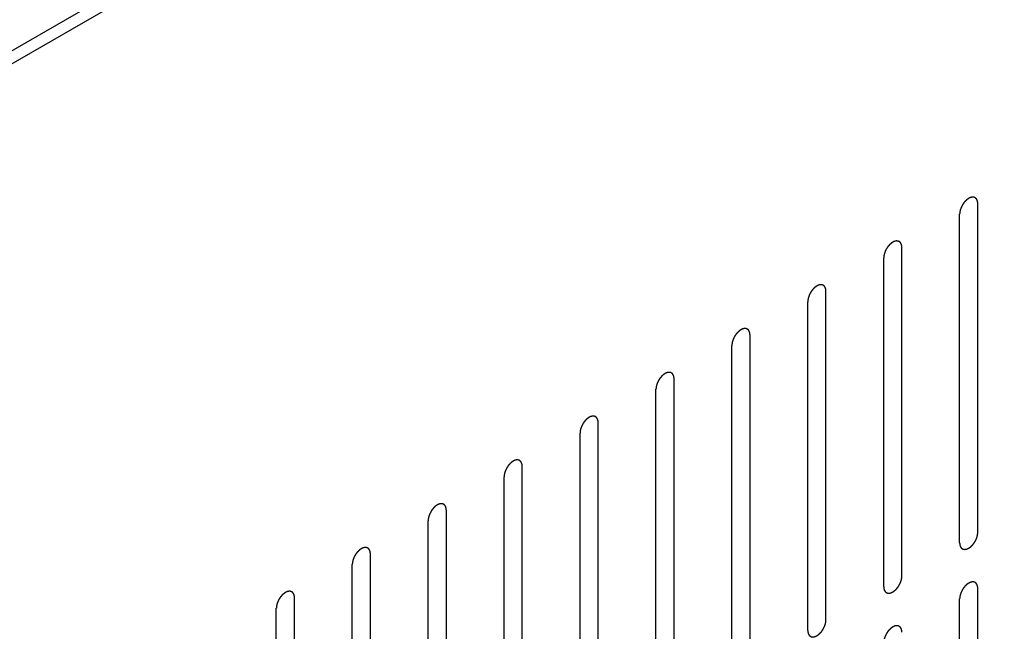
# Model space of a CAD drawing. Header units: inches. Extents: x 6 to 353, y 6 to 228.
# Tile 171 of 256: x 334.08 to 336.95, y 120.29 to 122.08. Entities that reach past the tile are written whole.
import ezdxf

# ---------------------------------------------------------------- set-up
doc = ezdxf.new("R2010")
doc.units = ezdxf.units.IN
doc.header["$LTSCALE"] = 19.946667
doc.header["$MEASUREMENT"] = 0
doc.linetypes.add('HIDDEN', pattern=[0.2, 0.1, -0.1])
doc.layers.get('0').update_dxf_attribs({"linetype": 'CONTINUOUS'})
doc.layers.add('DEFAULT_2', color=7, linetype='HIDDEN')

msp = doc.modelspace()

# ---------------------------------------------------------------- linework, layer by layer
at = {"color": 7, "linetype": 'Continuous'}
for p, q in [((345.5902, 128.6451), (331.6306, 120.5855)), ((345.6234, 128.6259), (331.6638, 120.5663))]:
    msp.add_line(p, q, dxfattribs=at)
at = {"layer": 'DEFAULT_2', "color": 7, "linetype": 'HIDDEN'}
for p, q in [((336.8699, 120.5791), (336.8699, 121.5385)), ((336.8168, 120.5485), (336.8168, 121.5079)), ((336.6485, 120.4514), (336.6485, 121.4107)), ((336.5955, 120.4207), (336.5955, 121.3801)), ((336.4272, 120.3236), (336.4272, 121.283)), ((336.3742, 120.293), (336.3742, 121.2523)), ((336.2059, 120.1958), (336.2059, 121.1552)), ((336.1529, 120.1652), (336.1529, 121.1246)), ((335.9846, 120.068), (335.9846, 121.0274)), ((335.9315, 120.0374), (335.9315, 120.9968)), ((335.7632, 119.9402), (335.7632, 120.8996)), ((335.7102, 119.9096), (335.7102, 120.869)), ((335.5419, 119.8125), (335.5419, 120.7718)), ((335.4889, 119.7818), (335.4889, 120.7412)), ((335.3206, 119.6847), (335.3206, 120.6441)), ((335.2676, 119.6541), (335.2676, 120.6134)), ((335.0993, 119.5569), (335.0993, 120.5163)), ((335.0462, 119.5263), (335.0462, 120.4857)), ((336.8699, 119.4564), (336.8699, 120.4158)), ((334.8779, 119.4291), (334.8779, 120.3885)), ((336.8168, 119.4258), (336.8168, 120.3852)), ((334.8249, 119.3985), (334.8249, 120.3579))]:
    msp.add_line(p, q, dxfattribs=at)
for points in [[(336.8699, 121.5385), (336.8698, 121.5395), (336.8696, 121.5409), (336.8695, 121.5425), (336.8694, 121.5434), (336.8694, 121.5438), (336.8694, 121.5442), (336.8693, 121.5445), (336.8691, 121.5449), (336.8689, 121.5456), (336.8686, 121.5466), (336.8683, 121.5476), (336.8681, 121.5483), (336.8679, 121.5487), (336.8679, 121.5491), (336.8677, 121.5493), (336.8675, 121.5496), (336.8671, 121.5502), (336.8666, 121.551), (336.8661, 121.5518), (336.8658, 121.5524), (336.8656, 121.5527), (336.8654, 121.5529), (336.8652, 121.5531), (336.8649, 121.5533), (336.8645, 121.5537), (336.8638, 121.5543), (336.8631, 121.5549), (336.8626, 121.5553), (336.8623, 121.5555), (336.8621, 121.5557), (336.8618, 121.5558), (336.8615, 121.5559), (336.8609, 121.5561), (336.8601, 121.5564), (336.8593, 121.5567), (336.8587, 121.557), (336.8583, 121.5571), (336.8581, 121.5572), (336.8578, 121.5572), (336.8574, 121.5572), (336.8568, 121.5572), (336.8558, 121.5573), (336.8549, 121.5573), (336.8542, 121.5573), (336.8538, 121.5573), (336.8535, 121.5574), (336.8532, 121.5573), (336.8528, 121.5572), (336.8521, 121.557), (336.8511, 121.5568), (336.85, 121.5566), (336.8493, 121.5564), (336.8489, 121.5563), (336.8486, 121.5563), (336.8483, 121.5561), (336.8478, 121.5559), (336.8473, 121.5557), (336.8466, 121.5553), (336.8457, 121.5549), (336.8449, 121.5545), (336.8441, 121.5542), (336.8437, 121.554), (336.8433, 121.5539), (336.843, 121.5536), (336.8426, 121.5533), (336.8418, 121.5528), (336.8408, 121.5521), (336.8397, 121.5513), (336.8388, 121.5507), (336.8382, 121.5503), (336.8376, 121.5497), (336.8367, 121.5489), (336.8357, 121.548), (336.8347, 121.547), (336.8339, 121.5463), (336.8332, 121.5457), (336.8327, 121.545), (336.8319, 121.5441), (336.831, 121.543), (336.83, 121.5418), (336.8292, 121.5409), (336.8286, 121.5403), (336.8282, 121.5395), (336.8275, 121.5384), (336.8266, 121.5371), (336.8258, 121.5359), (336.8251, 121.5348), (336.8246, 121.5341), (336.8242, 121.5332), (336.8236, 121.5321), (336.823, 121.5308), (336.8223, 121.5294), (336.8217, 121.5283), (336.8213, 121.5275), (336.821, 121.5267), (336.8206, 121.5256), (336.8201, 121.5242), (336.8196, 121.5228), (336.8192, 121.5217), (336.8188, 121.5208), (336.8187, 121.52), (336.8184, 121.5189), (336.8181, 121.5176), (336.8178, 121.5162), (336.8175, 121.5151), (336.8173, 121.5143), (336.8173, 121.5135), (336.8172, 121.5124), (336.817, 121.5106), (336.8169, 121.509), (336.8168, 121.5079)], [(336.6485, 121.4107), (336.6484, 121.4117), (336.6483, 121.4131), (336.6482, 121.4148), (336.6481, 121.4156), (336.6481, 121.416), (336.648, 121.4164), (336.6479, 121.4167), (336.6478, 121.4171), (336.6476, 121.4178), (336.6473, 121.4188), (336.647, 121.4198), (336.6468, 121.4206), (336.6466, 121.421), (336.6465, 121.4213), (336.6464, 121.4215), (336.6462, 121.4218), (336.6458, 121.4224), (336.6453, 121.4232), (336.6448, 121.424), (336.6445, 121.4246), (336.6443, 121.4249), (336.6441, 121.4252), (336.6439, 121.4253), (336.6436, 121.4255), (336.6431, 121.4259), (336.6424, 121.4265), (336.6417, 121.4271), (336.6413, 121.4275), (336.641, 121.4277), (336.6408, 121.4279), (336.6405, 121.428), (336.6402, 121.4281), (336.6396, 121.4283), (336.6388, 121.4287), (336.6379, 121.429), (336.6374, 121.4292), (336.637, 121.4293), (336.6368, 121.4294), (336.6365, 121.4294), (336.6361, 121.4294), (336.6354, 121.4294), (336.6345, 121.4295), (336.6335, 121.4295), (336.6329, 121.4296), (336.6325, 121.4296), (336.6322, 121.4296), (336.6319, 121.4295), (336.6315, 121.4294), (336.6308, 121.4293), (336.6297, 121.429), (336.6287, 121.4288), (336.628, 121.4286), (336.6276, 121.4285), (336.6273, 121.4285), (336.6269, 121.4283), (336.6265, 121.4281), (336.6259, 121.4279), (336.6253, 121.4276), (336.6244, 121.4272), (336.6235, 121.4268), (336.6228, 121.4264), (336.6223, 121.4262), (336.622, 121.4261), (336.6217, 121.4258), (336.6213, 121.4255), (336.6205, 121.425), (336.6194, 121.4243), (336.6184, 121.4235), (336.6175, 121.4229), (336.6169, 121.4225), (336.6162, 121.4219), (336.6154, 121.4212), (336.6144, 121.4202), (336.6134, 121.4193), (336.6125, 121.4185), (336.6119, 121.4179), (336.6113, 121.4172), (336.6106, 121.4163), (336.6096, 121.4152), (336.6087, 121.4141), (336.6079, 121.4131), (336.6073, 121.4125), (336.6068, 121.4117), (336.6062, 121.4107), (336.6053, 121.4094), (336.6045, 121.4081), (336.6038, 121.407), (336.6032, 121.4063), (336.6029, 121.4054), (336.6023, 121.4044), (336.6016, 121.403), (336.6009, 121.4016), (336.6004, 121.4006), (336.6, 121.3998), (336.5997, 121.3989), (336.5993, 121.3978), (336.5988, 121.3964), (336.5982, 121.395), (336.5979, 121.3939), (336.5975, 121.3931), (336.5974, 121.3922), (336.5971, 121.3911), (336.5968, 121.3898), (336.5965, 121.3884), (336.5962, 121.3873), (336.596, 121.3865), (336.596, 121.3857), (336.5959, 121.3846), (336.5957, 121.3828), (336.5956, 121.3812), (336.5955, 121.3801)], [(336.4272, 121.283), (336.4271, 121.2839), (336.427, 121.2853), (336.4269, 121.287), (336.4268, 121.2878), (336.4267, 121.2883), (336.4267, 121.2886), (336.4266, 121.2889), (336.4265, 121.2893), (336.4263, 121.29), (336.426, 121.2911), (336.4256, 121.2921), (336.4254, 121.2928), (336.4253, 121.2932), (336.4252, 121.2935), (336.4251, 121.2937), (336.4249, 121.294), (336.4245, 121.2946), (336.424, 121.2954), (336.4235, 121.2962), (336.4231, 121.2968), (336.4229, 121.2971), (336.4228, 121.2974), (336.4226, 121.2975), (336.4223, 121.2978), (336.4218, 121.2982), (336.4211, 121.2987), (336.4204, 121.2993), (336.4199, 121.2997), (336.4196, 121.3), (336.4195, 121.3002), (336.4192, 121.3002), (336.4189, 121.3004), (336.4183, 121.3006), (336.4174, 121.3009), (336.4166, 121.3012), (336.416, 121.3014), (336.4157, 121.3015), (336.4155, 121.3016), (336.4152, 121.3016), (336.4148, 121.3016), (336.4141, 121.3017), (336.4132, 121.3017), (336.4122, 121.3017), (336.4115, 121.3018), (336.4112, 121.3018), (336.4109, 121.3018), (336.4106, 121.3017), (336.4102, 121.3016), (336.4094, 121.3015), (336.4084, 121.3013), (336.4074, 121.301), (336.4067, 121.3009), (336.4062, 121.3008), (336.4059, 121.3007), (336.4056, 121.3005), (336.4052, 121.3003), (336.4046, 121.3001), (336.404, 121.2998), (336.4031, 121.2994), (336.4022, 121.299), (336.4015, 121.2986), (336.401, 121.2984), (336.4007, 121.2983), (336.4004, 121.298), (336.3999, 121.2978), (336.3992, 121.2972), (336.3981, 121.2965), (336.397, 121.2958), (336.3962, 121.2952), (336.3955, 121.2948), (336.3949, 121.2941), (336.3941, 121.2934), (336.3931, 121.2924), (336.392, 121.2915), (336.3912, 121.2907), (336.3906, 121.2902), (336.39, 121.2894), (336.3893, 121.2885), (336.3883, 121.2874), (336.3873, 121.2863), (336.3866, 121.2854), (336.386, 121.2847), (336.3855, 121.2839), (336.3848, 121.2829), (336.384, 121.2816), (336.3831, 121.2803), (336.3825, 121.2793), (336.3819, 121.2785), (336.3815, 121.2777), (336.381, 121.2766), (336.3803, 121.2752), (336.3796, 121.2739), (336.3791, 121.2728), (336.3786, 121.272), (336.3784, 121.2711), (336.3779, 121.27), (336.3774, 121.2686), (336.3769, 121.2672), (336.3765, 121.2661), (336.3762, 121.2653), (336.376, 121.2645), (336.3758, 121.2634), (336.3755, 121.262), (336.3751, 121.2606), (336.3749, 121.2595), (336.3747, 121.2587), (336.3746, 121.2579), (336.3745, 121.2568), (336.3744, 121.255), (336.3743, 121.2534), (336.3742, 121.2523)], [(336.2059, 121.1552), (336.2058, 121.1561), (336.2057, 121.1575), (336.2055, 121.1592), (336.2055, 121.16), (336.2054, 121.1605), (336.2054, 121.1609), (336.2053, 121.1611), (336.2052, 121.1616), (336.2049, 121.1623), (336.2046, 121.1633), (336.2043, 121.1643), (336.2041, 121.165), (336.204, 121.1654), (336.2039, 121.1657), (336.2037, 121.1659), (336.2035, 121.1663), (336.2032, 121.1668), (336.2027, 121.1676), (336.2022, 121.1684), (336.2018, 121.169), (336.2016, 121.1693), (336.2015, 121.1696), (336.2012, 121.1697), (336.201, 121.17), (336.2005, 121.1704), (336.1998, 121.171), (336.1991, 121.1715), (336.1986, 121.1719), (336.1983, 121.1722), (336.1981, 121.1724), (336.1979, 121.1724), (336.1975, 121.1726), (336.197, 121.1728), (336.1961, 121.1731), (336.1953, 121.1734), (336.1947, 121.1736), (336.1944, 121.1737), (336.1941, 121.1739), (336.1938, 121.1738), (336.1935, 121.1739), (336.1928, 121.1739), (336.1918, 121.1739), (336.1909, 121.174), (336.1902, 121.174), (336.1898, 121.174), (336.1896, 121.174), (336.1892, 121.174), (336.1888, 121.1739), (336.1881, 121.1737), (336.1871, 121.1735), (336.1861, 121.1732), (336.1853, 121.1731), (336.1849, 121.173), (336.1846, 121.1729), (336.1843, 121.1728), (336.1838, 121.1726), (336.1833, 121.1723), (336.1826, 121.172), (336.1818, 121.1716), (336.1809, 121.1712), (336.1801, 121.1709), (336.1797, 121.1706), (336.1794, 121.1705), (336.179, 121.1703), (336.1786, 121.17), (336.1779, 121.1695), (336.1768, 121.1687), (336.1757, 121.168), (336.1749, 121.1674), (336.1742, 121.167), (336.1736, 121.1664), (336.1728, 121.1656), (336.1717, 121.1646), (336.1707, 121.1637), (336.1699, 121.1629), (336.1693, 121.1624), (336.1687, 121.1617), (336.1679, 121.1608), (336.167, 121.1596), (336.166, 121.1585), (336.1653, 121.1576), (336.1647, 121.1569), (336.1642, 121.1561), (336.1635, 121.1551), (336.1627, 121.1538), (336.1618, 121.1525), (336.1611, 121.1515), (336.1606, 121.1507), (336.1602, 121.1499), (336.1597, 121.1488), (336.159, 121.1474), (336.1583, 121.1461), (336.1578, 121.145), (336.1573, 121.1442), (336.157, 121.1434), (336.1566, 121.1422), (336.1561, 121.1408), (336.1556, 121.1395), (336.1552, 121.1383), (336.1549, 121.1375), (336.1547, 121.1367), (336.1544, 121.1356), (336.1541, 121.1342), (336.1538, 121.1328), (336.1536, 121.1317), (336.1533, 121.1309), (336.1533, 121.1301), (336.1532, 121.1291), (336.1531, 121.1272), (336.1529, 121.1256), (336.1529, 121.1246)], [(335.9846, 121.0274), (335.9845, 121.0283), (335.9844, 121.0298), (335.9842, 121.0314), (335.9841, 121.0322), (335.9841, 121.0327), (335.9841, 121.0331), (335.984, 121.0334), (335.9838, 121.0338), (335.9836, 121.0345), (335.9833, 121.0355), (335.983, 121.0365), (335.9828, 121.0372), (335.9827, 121.0376), (335.9826, 121.0379), (335.9824, 121.0382), (335.9822, 121.0385), (335.9819, 121.039), (335.9813, 121.0399), (335.9808, 121.0407), (335.9805, 121.0412), (335.9803, 121.0415), (335.9801, 121.0418), (335.9799, 121.042), (335.9796, 121.0422), (335.9792, 121.0426), (335.9785, 121.0432), (335.9778, 121.0438), (335.9773, 121.0442), (335.977, 121.0444), (335.9768, 121.0446), (335.9765, 121.0447), (335.9762, 121.0448), (335.9756, 121.045), (335.9748, 121.0453), (335.974, 121.0456), (335.9734, 121.0458), (335.973, 121.046), (335.9728, 121.0461), (335.9725, 121.0461), (335.9721, 121.0461), (335.9715, 121.0461), (335.9705, 121.0462), (335.9696, 121.0462), (335.9689, 121.0462), (335.9685, 121.0462), (335.9682, 121.0463), (335.9679, 121.0462), (335.9675, 121.0461), (335.9668, 121.0459), (335.9658, 121.0457), (335.9647, 121.0455), (335.964, 121.0453), (335.9636, 121.0452), (335.9633, 121.0452), (335.963, 121.045), (335.9625, 121.0448), (335.962, 121.0445), (335.9613, 121.0442), (335.9604, 121.0438), (335.9596, 121.0434), (335.9588, 121.0431), (335.9584, 121.0429), (335.958, 121.0427), (335.9577, 121.0425), (335.9573, 121.0422), (335.9565, 121.0417), (335.9555, 121.0409), (335.9544, 121.0402), (335.9535, 121.0396), (335.9529, 121.0392), (335.9523, 121.0386), (335.9514, 121.0378), (335.9504, 121.0369), (335.9494, 121.0359), (335.9486, 121.0351), (335.9479, 121.0346), (335.9474, 121.0339), (335.9466, 121.033), (335.9457, 121.0318), (335.9447, 121.0307), (335.9439, 121.0298), (335.9434, 121.0292), (335.9429, 121.0283), (335.9422, 121.0273), (335.9413, 121.026), (335.9405, 121.0247), (335.9398, 121.0237), (335.9393, 121.0229), (335.9389, 121.0221), (335.9383, 121.021), (335.9377, 121.0197), (335.937, 121.0183), (335.9364, 121.0172), (335.936, 121.0164), (335.9357, 121.0156), (335.9353, 121.0145), (335.9348, 121.0131), (335.9343, 121.0117), (335.9339, 121.0106), (335.9335, 121.0097), (335.9334, 121.0089), (335.9331, 121.0078), (335.9328, 121.0064), (335.9325, 121.0051), (335.9323, 121.004), (335.932, 121.0031), (335.932, 121.0023), (335.9319, 121.0013), (335.9318, 120.9994), (335.9316, 120.9978), (335.9315, 120.9968)], [(335.7632, 120.8996), (335.7632, 120.9006), (335.763, 120.902), (335.7629, 120.9036), (335.7628, 120.9045), (335.7628, 120.9049), (335.7628, 120.9053), (335.7626, 120.9056), (335.7625, 120.906), (335.7623, 120.9067), (335.762, 120.9077), (335.7617, 120.9087), (335.7615, 120.9094), (335.7613, 120.9098), (335.7613, 120.9102), (335.7611, 120.9104), (335.7609, 120.9107), (335.7605, 120.9113), (335.76, 120.9121), (335.7595, 120.9129), (335.7592, 120.9134), (335.759, 120.9138), (335.7588, 120.914), (335.7586, 120.9142), (335.7583, 120.9144), (335.7578, 120.9148), (335.7571, 120.9154), (335.7564, 120.916), (335.756, 120.9164), (335.7557, 120.9166), (335.7555, 120.9168), (335.7552, 120.9169), (335.7549, 120.917), (335.7543, 120.9172), (335.7535, 120.9175), (335.7526, 120.9178), (335.7521, 120.9181), (335.7517, 120.9182), (335.7515, 120.9183), (335.7512, 120.9183), (335.7508, 120.9183), (335.7501, 120.9183), (335.7492, 120.9184), (335.7482, 120.9184), (335.7476, 120.9184), (335.7472, 120.9184), (335.7469, 120.9185), (335.7466, 120.9184), (335.7462, 120.9183), (335.7455, 120.9181), (335.7444, 120.9179), (335.7434, 120.9177), (335.7427, 120.9175), (335.7423, 120.9174), (335.742, 120.9174), (335.7416, 120.9172), (335.7412, 120.917), (335.7407, 120.9167), (335.74, 120.9164), (335.7391, 120.916), (335.7383, 120.9156), (335.7375, 120.9153), (335.7371, 120.9151), (335.7367, 120.915), (335.7364, 120.9147), (335.736, 120.9144), (335.7352, 120.9139), (335.7341, 120.9132), (335.7331, 120.9124), (335.7322, 120.9118), (335.7316, 120.9114), (335.731, 120.9108), (335.7301, 120.91), (335.7291, 120.9091), (335.7281, 120.9081), (335.7272, 120.9074), (335.7266, 120.9068), (335.7261, 120.9061), (335.7253, 120.9052), (335.7243, 120.9041), (335.7234, 120.9029), (335.7226, 120.902), (335.722, 120.9014), (335.7215, 120.9006), (335.7209, 120.8995), (335.72, 120.8982), (335.7192, 120.897), (335.7185, 120.8959), (335.7179, 120.8952), (335.7176, 120.8943), (335.717, 120.8932), (335.7163, 120.8919), (335.7156, 120.8905), (335.7151, 120.8894), (335.7147, 120.8886), (335.7144, 120.8878), (335.714, 120.8867), (335.7135, 120.8853), (335.713, 120.8839), (335.7126, 120.8828), (335.7122, 120.8819), (335.7121, 120.8811), (335.7118, 120.88), (335.7115, 120.8787), (335.7112, 120.8773), (335.7109, 120.8762), (335.7107, 120.8754), (335.7107, 120.8746), (335.7106, 120.8735), (335.7104, 120.8717), (335.7103, 120.8701), (335.7102, 120.869)], [(335.5419, 120.7718), (335.5418, 120.7728), (335.5417, 120.7742), (335.5416, 120.7758), (335.5415, 120.7767), (335.5414, 120.7771), (335.5414, 120.7775), (335.5413, 120.7778), (335.5412, 120.7782), (335.541, 120.7789), (335.5407, 120.7799), (335.5403, 120.7809), (335.5401, 120.7817), (335.54, 120.782), (335.5399, 120.7824), (335.5398, 120.7826), (335.5396, 120.7829), (335.5392, 120.7835), (335.5387, 120.7843), (335.5382, 120.7851), (335.5378, 120.7857), (335.5376, 120.786), (335.5375, 120.7862), (335.5373, 120.7864), (335.537, 120.7866), (335.5365, 120.787), (335.5358, 120.7876), (335.5351, 120.7882), (335.5346, 120.7886), (335.5344, 120.7888), (335.5342, 120.789), (335.5339, 120.7891), (335.5336, 120.7892), (335.533, 120.7894), (335.5322, 120.7898), (335.5313, 120.7901), (335.5307, 120.7903), (335.5304, 120.7904), (335.5302, 120.7905), (335.5299, 120.7905), (335.5295, 120.7905), (335.5288, 120.7905), (335.5279, 120.7906), (335.5269, 120.7906), (335.5263, 120.7907), (335.5259, 120.7907), (335.5256, 120.7907), (335.5253, 120.7906), (335.5249, 120.7905), (335.5241, 120.7904), (335.5231, 120.7901), (335.5221, 120.7899), (335.5214, 120.7897), (335.5209, 120.7896), (335.5206, 120.7896), (335.5203, 120.7894), (335.5199, 120.7892), (335.5193, 120.789), (335.5187, 120.7887), (335.5178, 120.7883), (335.5169, 120.7879), (335.5162, 120.7875), (335.5157, 120.7873), (335.5154, 120.7872), (335.5151, 120.7869), (335.5146, 120.7866), (335.5139, 120.7861), (335.5128, 120.7854), (335.5118, 120.7846), (335.5109, 120.784), (335.5102, 120.7836), (335.5096, 120.783), (335.5088, 120.7823), (335.5078, 120.7813), (335.5067, 120.7804), (335.5059, 120.7796), (335.5053, 120.779), (335.5047, 120.7783), (335.504, 120.7774), (335.503, 120.7763), (335.5021, 120.7752), (335.5013, 120.7742), (335.5007, 120.7736), (335.5002, 120.7728), (335.4995, 120.7718), (335.4987, 120.7705), (335.4978, 120.7692), (335.4972, 120.7681), (335.4966, 120.7674), (335.4962, 120.7665), (335.4957, 120.7655), (335.495, 120.7641), (335.4943, 120.7627), (335.4938, 120.7617), (335.4933, 120.7609), (335.4931, 120.76), (335.4926, 120.7589), (335.4921, 120.7575), (335.4916, 120.7561), (335.4912, 120.755), (335.4909, 120.7542), (335.4907, 120.7533), (335.4905, 120.7522), (335.4902, 120.7509), (335.4898, 120.7495), (335.4896, 120.7484), (335.4894, 120.7476), (335.4894, 120.7468), (335.4892, 120.7457), (335.4891, 120.7439), (335.489, 120.7423), (335.4889, 120.7412)], [(335.3206, 120.6441), (335.3205, 120.645), (335.3204, 120.6464), (335.3202, 120.6481), (335.3202, 120.6489), (335.3201, 120.6494), (335.3201, 120.6497), (335.32, 120.65), (335.3199, 120.6504), (335.3196, 120.6511), (335.3193, 120.6521), (335.319, 120.6532), (335.3188, 120.6539), (335.3187, 120.6543), (335.3186, 120.6546), (335.3184, 120.6548), (335.3182, 120.6551), (335.3179, 120.6557), (335.3174, 120.6565), (335.3169, 120.6573), (335.3165, 120.6579), (335.3163, 120.6582), (335.3162, 120.6585), (335.3159, 120.6586), (335.3157, 120.6589), (335.3152, 120.6593), (335.3145, 120.6598), (335.3138, 120.6604), (335.3133, 120.6608), (335.313, 120.661), (335.3128, 120.6613), (335.3126, 120.6613), (335.3122, 120.6614), (335.3117, 120.6617), (335.3108, 120.662), (335.31, 120.6623), (335.3094, 120.6625), (335.3091, 120.6626), (335.3088, 120.6627), (335.3085, 120.6627), (335.3082, 120.6627), (335.3075, 120.6628), (335.3065, 120.6628), (335.3056, 120.6628), (335.3049, 120.6629), (335.3045, 120.6629), (335.3043, 120.6629), (335.304, 120.6628), (335.3035, 120.6627), (335.3028, 120.6626), (335.3018, 120.6624), (335.3008, 120.6621), (335.3, 120.662), (335.2996, 120.6619), (335.2993, 120.6618), (335.299, 120.6616), (335.2986, 120.6614), (335.298, 120.6612), (335.2974, 120.6609), (335.2965, 120.6605), (335.2956, 120.6601), (335.2948, 120.6597), (335.2944, 120.6595), (335.2941, 120.6594), (335.2938, 120.6591), (335.2933, 120.6589), (335.2926, 120.6583), (335.2915, 120.6576), (335.2904, 120.6569), (335.2896, 120.6563), (335.2889, 120.6559), (335.2883, 120.6552), (335.2875, 120.6545), (335.2864, 120.6535), (335.2854, 120.6526), (335.2846, 120.6518), (335.284, 120.6513), (335.2834, 120.6505), (335.2826, 120.6496), (335.2817, 120.6485), (335.2807, 120.6474), (335.28, 120.6465), (335.2794, 120.6458), (335.2789, 120.645), (335.2782, 120.644), (335.2774, 120.6427), (335.2765, 120.6414), (335.2758, 120.6404), (335.2753, 120.6396), (335.2749, 120.6388), (335.2744, 120.6377), (335.2737, 120.6363), (335.273, 120.635), (335.2725, 120.6339), (335.272, 120.6331), (335.2717, 120.6322), (335.2713, 120.6311), (335.2708, 120.6297), (335.2703, 120.6283), (335.2699, 120.6272), (335.2696, 120.6264), (335.2694, 120.6256), (335.2691, 120.6245), (335.2688, 120.6231), (335.2685, 120.6217), (335.2683, 120.6206), (335.268, 120.6198), (335.268, 120.619), (335.2679, 120.6179), (335.2678, 120.6161), (335.2676, 120.6145), (335.2676, 120.6134)], [(336.8168, 120.5485), (336.8169, 120.5476), (336.817, 120.5462), (336.8172, 120.5445), (336.8173, 120.5437), (336.8173, 120.5432), (336.8173, 120.5428), (336.8174, 120.5426), (336.8175, 120.5422), (336.8178, 120.5414), (336.8181, 120.5404), (336.8184, 120.5394), (336.8186, 120.5387), (336.8187, 120.5383), (336.8188, 120.538), (336.819, 120.5378), (336.8192, 120.5374), (336.8195, 120.5369), (336.82, 120.5361), (336.8205, 120.5353), (336.8209, 120.5347), (336.8211, 120.5344), (336.8212, 120.5341), (336.8215, 120.534), (336.8217, 120.5337), (336.8222, 120.5333), (336.8229, 120.5327), (336.8236, 120.5322), (336.8241, 120.5318), (336.8244, 120.5315), (336.8246, 120.5313), (336.8248, 120.5313), (336.8252, 120.5311), (336.8258, 120.5309), (336.8266, 120.5306), (336.8274, 120.5303), (336.828, 120.5301), (336.8283, 120.53), (336.8286, 120.5298), (336.8289, 120.5299), (336.8293, 120.5298), (336.8299, 120.5298), (336.8309, 120.5298), (336.8318, 120.5297), (336.8325, 120.5297), (336.8329, 120.5297), (336.8331, 120.5297), (336.8335, 120.5298), (336.8339, 120.5298), (336.8346, 120.53), (336.8356, 120.5302), (336.8367, 120.5305), (336.8374, 120.5306), (336.8378, 120.5307), (336.8381, 120.5308), (336.8384, 120.5309), (336.8389, 120.5311), (336.8394, 120.5314), (336.8401, 120.5317), (336.8409, 120.5321), (336.8418, 120.5325), (336.8426, 120.5329), (336.843, 120.5331), (336.8433, 120.5332), (336.8437, 120.5334), (336.8441, 120.5337), (336.8448, 120.5342), (336.8459, 120.535), (336.847, 120.5357), (336.8478, 120.5363), (336.8485, 120.5367), (336.8491, 120.5373), (336.8499, 120.5381), (336.851, 120.5391), (336.852, 120.54), (336.8528, 120.5408), (336.8535, 120.5413), (336.854, 120.542), (336.8548, 120.5429), (336.8557, 120.5441), (336.8567, 120.5452), (336.8574, 120.5461), (336.858, 120.5468), (336.8585, 120.5476), (336.8592, 120.5486), (336.86, 120.5499), (336.8609, 120.5512), (336.8616, 120.5522), (336.8621, 120.553), (336.8625, 120.5538), (336.8631, 120.5549), (336.8637, 120.5563), (336.8644, 120.5576), (336.865, 120.5587), (336.8654, 120.5595), (336.8657, 120.5604), (336.8661, 120.5615), (336.8666, 120.5629), (336.8671, 120.5642), (336.8675, 120.5654), (336.8679, 120.5662), (336.868, 120.567), (336.8683, 120.5681), (336.8686, 120.5695), (336.8689, 120.5709), (336.8691, 120.572), (336.8694, 120.5728), (336.8694, 120.5736), (336.8695, 120.5746), (336.8696, 120.5765), (336.8698, 120.5781), (336.8699, 120.5791)], [(335.0993, 120.5163), (335.0992, 120.5172), (335.0991, 120.5186), (335.0989, 120.5203), (335.0988, 120.5211), (335.0988, 120.5216), (335.0988, 120.522), (335.0987, 120.5222), (335.0985, 120.5226), (335.0983, 120.5234), (335.098, 120.5244), (335.0977, 120.5254), (335.0975, 120.5261), (335.0974, 120.5265), (335.0973, 120.5268), (335.0971, 120.527), (335.0969, 120.5274), (335.0966, 120.5279), (335.0961, 120.5287), (335.0955, 120.5295), (335.0952, 120.5301), (335.095, 120.5304), (335.0949, 120.5307), (335.0946, 120.5308), (335.0944, 120.5311), (335.0939, 120.5315), (335.0932, 120.5321), (335.0925, 120.5326), (335.092, 120.533), (335.0917, 120.5333), (335.0915, 120.5335), (335.0912, 120.5335), (335.0909, 120.5337), (335.0903, 120.5339), (335.0895, 120.5342), (335.0887, 120.5345), (335.0881, 120.5347), (335.0878, 120.5348), (335.0875, 120.535), (335.0872, 120.5349), (335.0868, 120.535), (335.0862, 120.535), (335.0852, 120.535), (335.0843, 120.5351), (335.0836, 120.5351), (335.0832, 120.5351), (335.0829, 120.5351), (335.0826, 120.535), (335.0822, 120.535), (335.0815, 120.5348), (335.0805, 120.5346), (335.0794, 120.5343), (335.0787, 120.5342), (335.0783, 120.5341), (335.078, 120.534), (335.0777, 120.5339), (335.0772, 120.5337), (335.0767, 120.5334), (335.076, 120.5331), (335.0752, 120.5327), (335.0743, 120.5323), (335.0735, 120.5319), (335.0731, 120.5317), (335.0728, 120.5316), (335.0724, 120.5314), (335.072, 120.5311), (335.0713, 120.5306), (335.0702, 120.5298), (335.0691, 120.5291), (335.0682, 120.5285), (335.0676, 120.5281), (335.067, 120.5275), (335.0662, 120.5267), (335.0651, 120.5257), (335.0641, 120.5248), (335.0633, 120.524), (335.0626, 120.5235), (335.0621, 120.5228), (335.0613, 120.5219), (335.0604, 120.5207), (335.0594, 120.5196), (335.0587, 120.5187), (335.0581, 120.518), (335.0576, 120.5172), (335.0569, 120.5162), (335.056, 120.5149), (335.0552, 120.5136), (335.0545, 120.5126), (335.054, 120.5118), (335.0536, 120.511), (335.053, 120.5099), (335.0524, 120.5085), (335.0517, 120.5072), (335.0511, 120.5061), (335.0507, 120.5053), (335.0504, 120.5044), (335.05, 120.5033), (335.0495, 120.5019), (335.049, 120.5006), (335.0486, 120.4994), (335.0482, 120.4986), (335.0481, 120.4978), (335.0478, 120.4967), (335.0475, 120.4953), (335.0472, 120.4939), (335.047, 120.4928), (335.0467, 120.492), (335.0467, 120.4912), (335.0466, 120.4902), (335.0465, 120.4883), (335.0463, 120.4867), (335.0462, 120.4857)], [(336.5955, 120.4207), (336.5956, 120.4198), (336.5957, 120.4184), (336.5959, 120.4167), (336.5959, 120.4159), (336.596, 120.4154), (336.596, 120.4151), (336.5961, 120.4148), (336.5962, 120.4144), (336.5964, 120.4137), (336.5968, 120.4127), (336.5971, 120.4116), (336.5973, 120.4109), (336.5974, 120.4105), (336.5975, 120.4102), (336.5977, 120.41), (336.5979, 120.4097), (336.5982, 120.4091), (336.5987, 120.4083), (336.5992, 120.4075), (336.5996, 120.4069), (336.5998, 120.4066), (336.5999, 120.4063), (336.6001, 120.4062), (336.6004, 120.4059), (336.6009, 120.4055), (336.6016, 120.405), (336.6023, 120.4044), (336.6028, 120.404), (336.6031, 120.4037), (336.6033, 120.4035), (336.6035, 120.4035), (336.6038, 120.4034), (336.6044, 120.4031), (336.6053, 120.4028), (336.6061, 120.4025), (336.6067, 120.4023), (336.607, 120.4022), (336.6073, 120.4021), (336.6076, 120.4021), (336.6079, 120.4021), (336.6086, 120.402), (336.6095, 120.402), (336.6105, 120.402), (336.6112, 120.4019), (336.6115, 120.4019), (336.6118, 120.4019), (336.6121, 120.402), (336.6125, 120.4021), (336.6133, 120.4022), (336.6143, 120.4024), (336.6153, 120.4027), (336.6161, 120.4028), (336.6165, 120.4029), (336.6168, 120.403), (336.6171, 120.4032), (336.6175, 120.4034), (336.6181, 120.4036), (336.6187, 120.4039), (336.6196, 120.4043), (336.6205, 120.4047), (336.6213, 120.4051), (336.6217, 120.4053), (336.622, 120.4054), (336.6223, 120.4057), (336.6228, 120.4059), (336.6235, 120.4065), (336.6246, 120.4072), (336.6257, 120.4079), (336.6265, 120.4085), (336.6272, 120.4089), (336.6278, 120.4096), (336.6286, 120.4103), (336.6296, 120.4113), (336.6307, 120.4122), (336.6315, 120.413), (336.6321, 120.4135), (336.6327, 120.4143), (336.6335, 120.4152), (336.6344, 120.4163), (336.6354, 120.4174), (336.6361, 120.4183), (336.6367, 120.419), (336.6372, 120.4198), (336.6379, 120.4208), (336.6387, 120.4221), (336.6396, 120.4234), (336.6402, 120.4244), (336.6408, 120.4252), (336.6412, 120.426), (336.6417, 120.4271), (336.6424, 120.4285), (336.6431, 120.4298), (336.6436, 120.4309), (336.6441, 120.4317), (336.6443, 120.4326), (336.6448, 120.4337), (336.6453, 120.4351), (336.6458, 120.4365), (336.6462, 120.4376), (336.6465, 120.4384), (336.6467, 120.4392), (336.6469, 120.4403), (336.6472, 120.4417), (336.6476, 120.4431), (336.6478, 120.4442), (336.648, 120.445), (336.6481, 120.4458), (336.6482, 120.4469), (336.6483, 120.4487), (336.6484, 120.4503), (336.6485, 120.4514)], [(336.8699, 120.4158), (336.8698, 120.4168), (336.8696, 120.4182), (336.8695, 120.4198), (336.8694, 120.4207), (336.8694, 120.4211), (336.8694, 120.4215), (336.8693, 120.4218), (336.8691, 120.4222), (336.8689, 120.4229), (336.8686, 120.4239), (336.8683, 120.4249), (336.8681, 120.4256), (336.8679, 120.426), (336.8679, 120.4264), (336.8677, 120.4266), (336.8675, 120.4269), (336.8671, 120.4275), (336.8666, 120.4283), (336.8661, 120.4291), (336.8658, 120.4297), (336.8656, 120.43), (336.8654, 120.4302), (336.8652, 120.4304), (336.8649, 120.4306), (336.8645, 120.431), (336.8638, 120.4316), (336.8631, 120.4322), (336.8626, 120.4326), (336.8623, 120.4328), (336.8621, 120.433), (336.8618, 120.4331), (336.8615, 120.4332), (336.8609, 120.4334), (336.8601, 120.4337), (336.8593, 120.4341), (336.8587, 120.4343), (336.8583, 120.4344), (336.8581, 120.4345), (336.8578, 120.4345), (336.8574, 120.4345), (336.8568, 120.4345), (336.8558, 120.4346), (336.8549, 120.4346), (336.8542, 120.4347), (336.8538, 120.4347), (336.8535, 120.4347), (336.8532, 120.4346), (336.8528, 120.4345), (336.8521, 120.4344), (336.8511, 120.4341), (336.85, 120.4339), (336.8493, 120.4337), (336.8489, 120.4336), (336.8486, 120.4336), (336.8483, 120.4334), (336.8478, 120.4332), (336.8473, 120.433), (336.8466, 120.4327), (336.8457, 120.4323), (336.8449, 120.4318), (336.8441, 120.4315), (336.8437, 120.4313), (336.8433, 120.4312), (336.843, 120.4309), (336.8426, 120.4306), (336.8418, 120.4301), (336.8408, 120.4294), (336.8397, 120.4286), (336.8388, 120.428), (336.8382, 120.4276), (336.8376, 120.427), (336.8367, 120.4263), (336.8357, 120.4253), (336.8347, 120.4243), (336.8339, 120.4236), (336.8332, 120.423), (336.8327, 120.4223), (336.8319, 120.4214), (336.831, 120.4203), (336.83, 120.4191), (336.8292, 120.4182), (336.8286, 120.4176), (336.8282, 120.4168), (336.8275, 120.4158), (336.8266, 120.4145), (336.8258, 120.4132), (336.8251, 120.4121), (336.8246, 120.4114), (336.8242, 120.4105), (336.8236, 120.4095), (336.823, 120.4081), (336.8223, 120.4067), (336.8217, 120.4057), (336.8213, 120.4048), (336.821, 120.404), (336.8206, 120.4029), (336.8201, 120.4015), (336.8196, 120.4001), (336.8192, 120.399), (336.8188, 120.3982), (336.8187, 120.3973), (336.8184, 120.3962), (336.8181, 120.3949), (336.8178, 120.3935), (336.8175, 120.3924), (336.8173, 120.3916), (336.8173, 120.3908), (336.8172, 120.3897), (336.817, 120.3879), (336.8169, 120.3863), (336.8168, 120.3852)], [(334.8779, 120.3885), (334.8779, 120.3894), (334.8777, 120.3909), (334.8776, 120.3925), (334.8775, 120.3933), (334.8775, 120.3938), (334.8775, 120.3942), (334.8773, 120.3945), (334.8772, 120.3949), (334.877, 120.3956), (334.8767, 120.3966), (334.8764, 120.3976), (334.8762, 120.3983), (334.876, 120.3987), (334.876, 120.399), (334.8758, 120.3993), (334.8756, 120.3996), (334.8752, 120.4001), (334.8747, 120.401), (334.8742, 120.4018), (334.8739, 120.4023), (334.8737, 120.4026), (334.8735, 120.4029), (334.8733, 120.4031), (334.873, 120.4033), (334.8725, 120.4037), (334.8718, 120.4043), (334.8712, 120.4049), (334.8707, 120.4053), (334.8704, 120.4055), (334.8702, 120.4057), (334.8699, 120.4058), (334.8696, 120.4059), (334.869, 120.4061), (334.8682, 120.4064), (334.8673, 120.4067), (334.8668, 120.4069), (334.8664, 120.4071), (334.8662, 120.4072), (334.8659, 120.4072), (334.8655, 120.4072), (334.8648, 120.4072), (334.8639, 120.4073), (334.8629, 120.4073), (334.8623, 120.4073), (334.8619, 120.4073), (334.8616, 120.4074), (334.8613, 120.4073), (334.8609, 120.4072), (334.8602, 120.407), (334.8591, 120.4068), (334.8581, 120.4066), (334.8574, 120.4064), (334.857, 120.4063), (334.8567, 120.4063), (334.8563, 120.4061), (334.8559, 120.4059), (334.8554, 120.4056), (334.8547, 120.4053), (334.8538, 120.4049), (334.853, 120.4045), (334.8522, 120.4042), (334.8518, 120.404), (334.8514, 120.4038), (334.8511, 120.4036), (334.8507, 120.4033), (334.8499, 120.4028), (334.8489, 120.402), (334.8478, 120.4013), (334.8469, 120.4007), (334.8463, 120.4003), (334.8457, 120.3997), (334.8448, 120.3989), (334.8438, 120.398), (334.8428, 120.397), (334.8419, 120.3962), (334.8413, 120.3957), (334.8408, 120.395), (334.84, 120.3941), (334.839, 120.3929), (334.8381, 120.3918), (334.8373, 120.3909), (334.8367, 120.3903), (334.8363, 120.3894), (334.8356, 120.3884), (334.8347, 120.3871), (334.8339, 120.3858), (334.8332, 120.3848), (334.8327, 120.384), (334.8323, 120.3832), (334.8317, 120.3821), (334.831, 120.3808), (334.8303, 120.3794), (334.8298, 120.3783), (334.8294, 120.3775), (334.8291, 120.3767), (334.8287, 120.3756), (334.8282, 120.3742), (334.8277, 120.3728), (334.8273, 120.3717), (334.8269, 120.3708), (334.8268, 120.37), (334.8265, 120.3689), (334.8262, 120.3675), (334.8259, 120.3662), (334.8256, 120.3651), (334.8254, 120.3642), (334.8254, 120.3634), (334.8253, 120.3624), (334.8251, 120.3605), (334.825, 120.3589), (334.8249, 120.3579)], [(336.3742, 120.293), (336.3743, 120.292), (336.3744, 120.2906), (336.3745, 120.289), (336.3746, 120.2881), (336.3747, 120.2877), (336.3747, 120.2873), (336.3748, 120.287), (336.3749, 120.2866), (336.3751, 120.2859), (336.3754, 120.2849), (336.3757, 120.2839), (336.376, 120.2831), (336.3761, 120.2828), (336.3762, 120.2824), (336.3763, 120.2822), (336.3765, 120.2819), (336.3769, 120.2813), (336.3774, 120.2805), (336.3779, 120.2797), (336.3783, 120.2791), (336.3785, 120.2788), (336.3786, 120.2786), (336.3788, 120.2784), (336.3791, 120.2782), (336.3796, 120.2778), (336.3803, 120.2772), (336.381, 120.2766), (336.3815, 120.2762), (336.3817, 120.276), (336.3819, 120.2758), (336.3822, 120.2757), (336.3825, 120.2756), (336.3831, 120.2754), (336.3839, 120.275), (336.3848, 120.2747), (336.3854, 120.2745), (336.3857, 120.2744), (336.3859, 120.2743), (336.3862, 120.2743), (336.3866, 120.2743), (336.3873, 120.2743), (336.3882, 120.2742), (336.3892, 120.2742), (336.3898, 120.2741), (336.3902, 120.2741), (336.3905, 120.2741), (336.3908, 120.2742), (336.3912, 120.2743), (336.3919, 120.2744), (336.393, 120.2747), (336.394, 120.2749), (336.3947, 120.2751), (336.3951, 120.2752), (336.3954, 120.2752), (336.3958, 120.2754), (336.3962, 120.2756), (336.3968, 120.2758), (336.3974, 120.2761), (336.3983, 120.2765), (336.3992, 120.2769), (336.3999, 120.2773), (336.4004, 120.2775), (336.4007, 120.2776), (336.401, 120.2779), (336.4014, 120.2782), (336.4022, 120.2787), (336.4033, 120.2794), (336.4043, 120.2802), (336.4052, 120.2808), (336.4059, 120.2812), (336.4065, 120.2818), (336.4073, 120.2825), (336.4083, 120.2835), (336.4094, 120.2844), (336.4102, 120.2852), (336.4108, 120.2858), (336.4114, 120.2865), (336.4121, 120.2874), (336.4131, 120.2885), (336.414, 120.2896), (336.4148, 120.2906), (336.4154, 120.2912), (336.4159, 120.292), (336.4166, 120.293), (336.4174, 120.2943), (336.4183, 120.2956), (336.4189, 120.2967), (336.4195, 120.2974), (336.4198, 120.2983), (336.4204, 120.2993), (336.4211, 120.3007), (336.4218, 120.3021), (336.4223, 120.3031), (336.4228, 120.3039), (336.423, 120.3048), (336.4234, 120.3059), (336.4239, 120.3073), (336.4245, 120.3087), (336.4249, 120.3098), (336.4252, 120.3106), (336.4254, 120.3115), (336.4256, 120.3126), (336.4259, 120.3139), (336.4263, 120.3153), (336.4265, 120.3164), (336.4267, 120.3172), (336.4267, 120.318), (336.4268, 120.3191), (336.427, 120.3209), (336.4271, 120.3225), (336.4272, 120.3236)], [(336.6485, 120.2881), (336.6484, 120.289), (336.6483, 120.2904), (336.6482, 120.2921), (336.6481, 120.2929), (336.6481, 120.2934), (336.648, 120.2937), (336.6479, 120.294), (336.6478, 120.2944), (336.6476, 120.2951), (336.6473, 120.2961), (336.647, 120.2971), (336.6468, 120.2979), (336.6466, 120.2983), (336.6465, 120.2986), (336.6464, 120.2988), (336.6462, 120.2991), (336.6458, 120.2997), (336.6453, 120.3005), (336.6448, 120.3013), (336.6445, 120.3019), (336.6443, 120.3022), (336.6441, 120.3025), (336.6439, 120.3026), (336.6436, 120.3028), (336.6431, 120.3032), (336.6424, 120.3038), (336.6417, 120.3044), (336.6413, 120.3048), (336.641, 120.305), (336.6408, 120.3052), (336.6405, 120.3053), (336.6402, 120.3054), (336.6396, 120.3057), (336.6388, 120.306), (336.6379, 120.3063), (336.6374, 120.3065), (336.637, 120.3066), (336.6368, 120.3067), (336.6365, 120.3067), (336.6361, 120.3067), (336.6354, 120.3068), (336.6345, 120.3068), (336.6335, 120.3068), (336.6329, 120.3069), (336.6325, 120.3069), (336.6322, 120.3069), (336.6319, 120.3068), (336.6315, 120.3067), (336.6308, 120.3066), (336.6297, 120.3063), (336.6287, 120.3061), (336.628, 120.306), (336.6276, 120.3058), (336.6273, 120.3058), (336.6269, 120.3056), (336.6265, 120.3054), (336.6259, 120.3052), (336.6253, 120.3049), (336.6244, 120.3045), (336.6235, 120.3041), (336.6228, 120.3037), (336.6223, 120.3035), (336.622, 120.3034), (336.6217, 120.3031), (336.6213, 120.3028), (336.6205, 120.3023), (336.6194, 120.3016), (336.6184, 120.3009), (336.6175, 120.3002), (336.6169, 120.2998), (336.6162, 120.2992), (336.6154, 120.2985), (336.6144, 120.2975), (336.6134, 120.2966), (336.6125, 120.2958), (336.6119, 120.2953), (336.6113, 120.2945), (336.6106, 120.2936), (336.6096, 120.2925), (336.6087, 120.2914), (336.6079, 120.2904), (336.6073, 120.2898), (336.6068, 120.289), (336.6062, 120.288), (336.6053, 120.2867), (336.6045, 120.2854), (336.6038, 120.2843), (336.6032, 120.2836), (336.6029, 120.2828), (336.6023, 120.2817), (336.6016, 120.2803), (336.6009, 120.279), (336.6004, 120.2779), (336.6, 120.2771), (336.5997, 120.2762), (336.5993, 120.2751), (336.5988, 120.2737), (336.5982, 120.2723), (336.5979, 120.2712), (336.5975, 120.2704), (336.5974, 120.2696), (336.5971, 120.2685), (336.5968, 120.2671), (336.5965, 120.2657), (336.5962, 120.2646), (336.596, 120.2638), (336.596, 120.263), (336.5959, 120.2619), (336.5957, 120.2601), (336.5956, 120.2585), (336.5955, 120.2574)]]:
    msp.add_open_spline(points, degree=3, knots=[0, 0, 0, 0, 0.03125, 0.046875, 0.054688, 0.058594, 0.0625, 0.066406, 0.070312, 0.078125, 0.09375, 0.109375, 0.117188, 0.121094, 0.125, 0.128906, 0.132812, 0.140625, 0.15625, 0.171875, 0.179688, 0.183594, 0.1875, 0.191406, 0.195312, 0.203125, 0.21875, 0.234375, 0.242188, 0.246094, 0.25, 0.253906, 0.257812, 0.265625, 0.28125, 0.296875, 0.304688, 0.308594, 0.3125, 0.316406, 0.320312, 0.328125, 0.34375, 0.359375, 0.367188, 0.371094, 0.375, 0.378906, 0.382812, 0.390625, 0.40625, 0.421875, 0.429688, 0.433594, 0.4375, 0.441406, 0.445312, 0.453125, 0.460938, 0.46875, 0.484375, 0.492188, 0.496094, 0.5, 0.503906, 0.507812, 0.515625, 0.53125, 0.546875, 0.554688, 0.5625, 0.570312, 0.578125, 0.59375, 0.609375, 0.617188, 0.625, 0.632812, 0.640625, 0.65625, 0.671875, 0.679688, 0.6875, 0.695312, 0.703125, 0.71875, 0.734375, 0.742188, 0.75, 0.757812, 0.765625, 0.78125, 0.796875, 0.804688, 0.8125, 0.820312, 0.828125, 0.84375, 0.859375, 0.867188, 0.875, 0.882812, 0.890625, 0.90625, 0.921875, 0.929688, 0.9375, 0.945312, 0.953125, 0.96875, 1, 1, 1, 1], dxfattribs=at)

doc.saveas('drawing.dxf')
